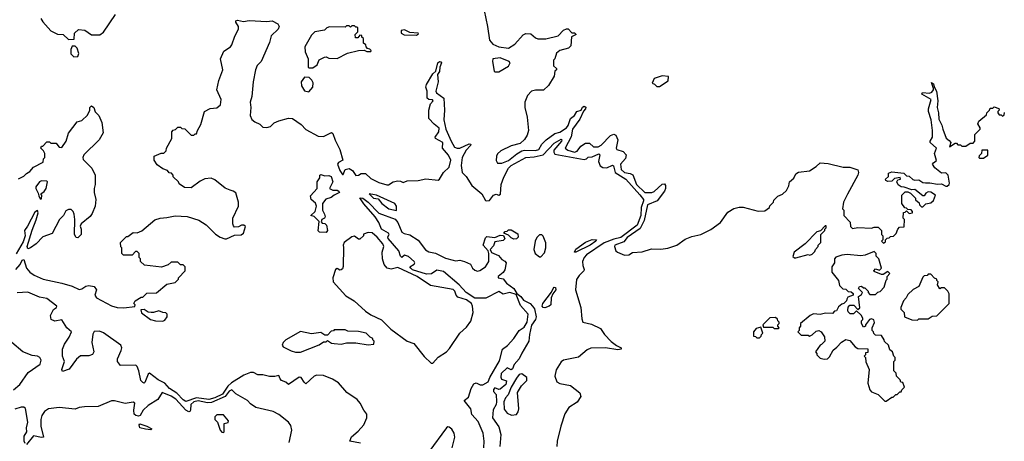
# Model space of a CAD drawing. Extents: x 2380107 to 2585170, y 384273 to 546161.
# Tile 139 of 256: x 2464104 to 2471399, y 505134 to 508255. Entities that reach past the tile are written whole.
import ezdxf

# ---------------------------------------------------------------- set-up
doc = ezdxf.new("R2010")
doc.units = 0

msp = doc.modelspace()

# ---------------------------------------------------------------- linework, layer by layer
at = {"layer": '0CON05XD'}
for points in [[(2464260, 508265), (2464275, 508240), (2464335, 508172.5), (2464385, 508147.5), (2464427, 508147), (2464465, 508110), (2464508.3, 508111.7), (2464510, 508155), (2464538.3, 508181.7), (2464587, 508177), (2464635, 508142.5), (2464696.4, 508143.6), (2464725, 508163.3), (2464812.5, 508295)], [(2467544.1, 508324.1), (2467570, 508205), (2467583.8, 508105), (2467608.8, 508075), (2467655, 508054.5), (2467726, 508044), (2467772.5, 508075), (2467835, 508142.5), (2467855, 508152.5), (2467891.7, 508151.7), (2467925, 508120), (2467943, 508113), (2468003, 508113), (2468092.5, 508135), (2468132.6, 508177.4), (2468155, 508188.6), (2468166.9, 508186.9), (2468195, 508157.5), (2468215, 508158), (2468227.5, 508145), (2468191.7, 508128.3), (2468187, 508063), (2468170, 508045), (2468105, 508027.5), (2468081.7, 508008.3), (2468070, 507965), (2468060, 507955), (2468060, 507915), (2468080, 507895), (2468080, 507885), (2468070, 507875), (2468063.6, 507836.4), (2468023, 507767), (2467985, 507732.5), (2467925, 507733.3), (2467895, 507726.7), (2467866.7, 507695), (2467847.5, 507645), (2467846.7, 507605), (2467863, 507533), (2467873.3, 507435), (2467865, 507400), (2467845, 507367.5), (2467811.7, 507338.3), (2467745, 507322.5), (2467667.5, 507285), (2467645, 507262.5), (2467636.7, 507245), (2467633.9, 507213.9), (2467645, 507192.5), (2467675, 507193.3), (2467725, 507214), (2467786.7, 507263.3), (2467825, 507283.3), (2467845, 507290), (2467925, 507286.2), (2467950, 507295), (2467973.3, 507335), (2468004.3, 507365.7), (2468067.8, 507412.2), (2468105, 507423.8), (2468155.4, 507455), (2468167.4, 507472.6), (2468185.5, 507525), (2468213.6, 507545), (2468232.2, 507575), (2468264.6, 507585.4), (2468275, 507608), (2468285, 507614.2), (2468297.3, 507607.3), (2468296.7, 507595), (2468280.7, 507579.3), (2468255, 507519.4), (2468200, 507445), (2468190.8, 507389.1), (2468146, 507305), (2468165, 507289.4), (2468215, 507275.7), (2468235, 507280.8), (2468260.5, 507319.5), (2468295, 507341.8), (2468325, 507341.1), (2468355, 507314.7), (2468390, 507315), (2468413.3, 507326.7), (2468480.9, 507399.1), (2468505, 507407.3), (2468520.7, 507400.7), (2468536.2, 507365), (2468524.3, 507305), (2468528, 507295), (2468575, 507280.4), (2468598.4, 507255), (2468593.3, 507226.7), (2468554.7, 507185), (2468559.6, 507145), (2468584.4, 507125), (2468627.7, 507117.7), (2468646.6, 507106.6), (2468674.1, 507035), (2468735, 506974.7), (2468787.5, 506975), (2468805, 506983.4), (2468865, 507037.3), (2468880.8, 507040.8), (2468888.7, 507028.7), (2468889.3, 507005), (2468880.9, 506985), (2468826.5, 506913.5), (2468756.2, 506885), (2468730.6, 506769.4), (2468700.6, 506709.4), (2468605, 506641.9), (2468579.1, 506610.9), (2468512.5, 506585), (2468510, 506575), (2468520, 506545), (2468533, 506533), (2468585, 506512.5), (2468617.5, 506515), (2468645, 506532.5), (2468715, 506537.5), (2468785, 506560), (2468855, 506556.7), (2468905, 506563.8), (2468973.6, 506586.4), (2469035, 506630), (2469085, 506650), (2469150, 506665), (2469225, 506702.5), (2469296.4, 506753.6), (2469350.7, 506829.3), (2469395, 506857.5), (2469435, 506867.5), (2469465, 506867.5), (2469575, 506837.5), (2469625, 506840), (2469660, 506865), (2469661.7, 506878.3), (2469690, 506905), (2469691.7, 506918.3), (2469721.7, 506948.3), (2469755, 506963.3), (2469785, 506990), (2469803.8, 507025), (2469807.5, 507055), (2469838.8, 507081.2), (2469855, 507114), (2469875, 507126), (2469955, 507137.5), (2470005, 507167.5), (2470033.6, 507196.4), (2470095, 507191.2), (2470205, 507163.3), (2470255, 507163.8), (2470313, 507143), (2470320, 507125), (2470313.3, 507105), (2470237, 506963), (2470207.5, 506905), (2470200, 506855), (2470210, 506845), (2470210, 506805), (2470257, 506757), (2470260, 506725), (2470275, 506710), (2470315, 506717.5), (2470415, 506712.5), (2470435, 506720), (2470465, 506720), (2470490, 506695), (2470490, 506665), (2470500, 506655), (2470500, 506625), (2470490, 506615), (2470505, 506600), (2470518.3, 506611.7), (2470520, 506625), (2470531.7, 506638.3), (2470545, 506640), (2470555, 506650), (2470578.3, 506651.7), (2470598.3, 506671.7), (2470610, 506705), (2470621.7, 506718.3), (2470658.3, 506721.7), (2470660, 506775), (2470650, 506785), (2470651.7, 506828.3), (2470665, 506830), (2470675, 506840), (2470695, 506820), (2470720, 506825), (2470720, 506835), (2470708.3, 506848.3), (2470685, 506850), (2470675, 506860), (2470661.7, 506861.7), (2470640, 506895), (2470640, 506955), (2470665, 506980), (2470685, 506980), (2470705, 506970), (2470740, 506935), (2470741.7, 506921.7), (2470768.3, 506898.3), (2470770, 506885), (2470785, 506870), (2470795, 506870), (2470818.3, 506891.7), (2470855, 506900), (2470873.6, 506916.4), (2470890, 506955), (2470855, 506978.8), (2470835, 506981.2), (2470818.3, 506971.7), (2470805, 506950), (2470795, 506950), (2470737, 506997), (2470715, 506996.7), (2470656.4, 507016.4), (2470635, 507016.7), (2470612.3, 507032.3), (2470602.5, 507055), (2470610, 507070), (2470630, 507075), (2470627, 507087), (2470585, 507080), (2470565, 507060), (2470535, 507056.7), (2470522.5, 507065), (2470520, 507075), (2470540, 507095), (2470541.7, 507118.3), (2470565, 507128.8), (2470655, 507120), (2470675, 507100), (2470695, 507096.7), (2470721.2, 507071.2), (2470735, 507066.7), (2470765, 507068.8), (2470795, 507050), (2470815, 507046.7), (2470847.7, 507047.7), (2470905, 507037.5), (2470935, 507040), (2470965, 507022.5), (2470975, 507022.5), (2470990, 507035), (2470992.5, 507045), (2470983.3, 507105), (2470965, 507122.5), (2470935, 507120), (2470885, 507157.5), (2470867.5, 507185), (2470873.6, 507196.4), (2470897, 507213), (2470882.5, 507265), (2470897.5, 507305), (2470850, 507345), (2470850, 507355), (2470867.5, 507385), (2470867.5, 507435), (2470856.7, 507515), (2470837.5, 507575), (2470837.5, 507595), (2470856.7, 507665), (2470787.5, 507705), (2470794.1, 507715.9), (2470845, 507711.2), (2470861.7, 507718.3), (2470873.3, 507735), (2470873.3, 507745), (2470860, 507790), (2470875, 507780), (2470878.3, 507758.3), (2470896.2, 507725), (2470905.8, 507655), (2470901.2, 507605), (2470912, 507565), (2470915, 507520), (2470937.5, 507475), (2470942.5, 507445), (2470968.3, 507378.3), (2470991.7, 507361.7), (2471002.5, 507345), (2470993, 507313), (2471035, 507340), (2471045, 507340), (2471055, 507330), (2471075, 507330), (2471085, 507320), (2471115, 507320), (2471145, 507340), (2471168.3, 507341.7), (2471180, 507355), (2471180, 507405), (2471220, 507445), (2471220, 507455), (2471202.5, 507485), (2471210, 507505), (2471268.3, 507551.7), (2471270, 507565), (2471290, 507585), (2471295, 507600), (2471315, 507600), (2471325, 507610), (2471358.3, 507598.3), (2471360, 507585), (2471350, 507575), (2471350, 507565), (2471361.7, 507551.7), (2471375, 507550), (2471385, 507540), (2471398.3, 507551.7), (2471401.7, 507568.3)], [(2465662.3, 506992.3), (2465625, 507008), (2465549.1, 507069.1), (2465521.7, 507081.7), (2465475, 507076.2), (2465440.5, 507059.5), (2465375, 507010), (2465325, 507012.5), (2465285, 507040), (2465280, 507055), (2465241.7, 507091.7), (2465240, 507105), (2465228.3, 507118.3), (2465211.7, 507121.7), (2465198.3, 507138.3), (2465165, 507150), (2465121.7, 507181.7), (2465100, 507215), (2465100, 507245), (2465153, 507267), (2465171.7, 507268.3), (2465190, 507285), (2465192.5, 507305), (2465230, 507375), (2465230, 507425), (2465241.7, 507438.3), (2465258.3, 507441.7), (2465275, 507460), (2465295, 507460), (2465305, 507450), (2465328.3, 507448.3), (2465375, 507400), (2465395, 507400), (2465405, 507410), (2465415, 507410), (2465420, 507435), (2465445, 507480), (2465472.5, 507575), (2465515, 507596.7), (2465565, 507602.2), (2465591.1, 507625), (2465596.4, 507665), (2465564, 507736), (2465578.8, 507805), (2465608.6, 507885), (2465592.5, 507965), (2465617, 508023), (2465665, 508053.8), (2465675, 508068.8), (2465697.3, 508132.7), (2465724, 508185), (2465725.8, 508205), (2465705.9, 508235.9), (2465704.2, 508245.8), (2465717.3, 508252.7), (2465762.9, 508242.9), (2465805, 508248.8), (2465935, 508241.5), (2465975, 508247.9), (2466015.2, 508225.2), (2466026, 508205), (2466018, 508185), (2465967.3, 508135), (2465955, 508086), (2465892.9, 507945), (2465862.9, 507917.1), (2465851.3, 507885), (2465834.6, 507795.4), (2465823.4, 507686.6), (2465811.8, 507645), (2465817.3, 507605), (2465811.9, 507545), (2465825, 507516.7), (2465845, 507500), (2465883, 507483), (2465905, 507460), (2465935, 507456.2), (2465963.3, 507465), (2465989.3, 507490.7), (2466025, 507506.7), (2466095, 507526.7), (2466125, 507523.3), (2466190.5, 507480.5), (2466225, 507443.3), (2466314.1, 507394.1), (2466355, 507390), (2466388.3, 507408.3), (2466415, 507420), (2466425, 507412.5), (2466442.3, 507362.3), (2466476.2, 507295), (2466498.8, 507215), (2466465, 507198), (2466458.6, 507185), (2466475, 507138), (2466495, 507110), (2466500, 507110), (2466514.5, 507145.5), (2466545, 507153.1), (2466568.7, 507138.7), (2466595, 507102.5), (2466615, 507103.3), (2466635, 507116.7), (2466665, 507116.7), (2466705, 507078.8), (2466765, 507048.8), (2466825, 507032.5), (2466836.7, 507033.3), (2466870, 507055), (2466905, 507061.2), (2466925, 507060), (2466945, 507050), (2466975, 507063.3), (2467055, 507065.6), (2467113.3, 507076.7), (2467203.3, 507066.7), (2467215.2, 507074.8), (2467245, 507124.6), (2467286, 507164), (2467297.8, 507215), (2467282.1, 507252.1), (2467236.4, 507305), (2467238.6, 507345), (2467185.4, 507375.4), (2467181.9, 507385), (2467210.4, 507425), (2467213, 507453), (2467175, 507481.1), (2467136.4, 507525), (2467134.4, 507585.6), (2467148.3, 507631.7), (2467167.5, 507655), (2467161.7, 507661.7), (2467135, 507663.3), (2467124.1, 507674.1), (2467123.8, 507725), (2467114.2, 507755), (2467117.5, 507775), (2467164.5, 507855.5), (2467186.2, 507873.8), (2467200.8, 507935), (2467215, 507946), (2467225, 507943.3), (2467230, 507935), (2467215.6, 507905), (2467215, 507872.5), (2467200.5, 507849.5), (2467204, 507795), (2467187, 507727), (2467192.5, 507715), (2467246.7, 507675), (2467251.2, 507585), (2467246.7, 507515), (2467262, 507445), (2467300, 507355), (2467325, 507312.5), (2467345, 507303.8), (2467365, 507304.2), (2467435, 507336.2), (2467446, 507335), (2467445, 507323.3), (2467411.3, 507288.7), (2467382.9, 507235), (2467373.8, 507175), (2467383.3, 507125), (2467412.5, 507095), (2467455, 507027.5), (2467527.5, 506965), (2467555, 506917.5), (2467563.3, 506913.3), (2467585, 506917.5), (2467613.4, 506956.6), (2467635, 506964.3), (2467655, 506956.7), (2467666.6, 506963.4), (2467672.4, 507035), (2467690.9, 507089.1), (2467725.6, 507155), (2467744.8, 507175), (2467855, 507234.2), (2467915, 507239.9), (2467981.5, 507255), (2468065, 507340.3), (2468115, 507371.4), (2468120.6, 507365), (2468118.2, 507355), (2468061.8, 507288.2), (2468060.5, 507275), (2468070, 507260), (2468285, 507220), (2468302.9, 507225), (2468315, 507238), (2468345, 507240), (2468395, 507262.9), (2468402.9, 507255), (2468392.7, 507205), (2468405, 507172.9), (2468425, 507161.2), (2468455, 507158.7), (2468495, 507179.4), (2468504.5, 507174.5), (2468515.3, 507125), (2468594.6, 507075), (2468697.7, 506957.7), (2468725.4, 506925), (2468725.3, 506915.3), (2468709.4, 506865), (2468705.7, 506805), (2468678.3, 506735), (2468558, 506642), (2468505, 506629.9), (2468435, 506602.4), (2468303.7, 506515), (2468286.2, 506495), (2468273.5, 506465), (2468275.8, 506435.8), (2468286.7, 506405), (2468283.3, 506395), (2468248.8, 506361.2), (2468228.6, 506331.4), (2468222.5, 506255), (2468262.5, 506125), (2468269.3, 506039.3), (2468277.5, 506015), (2468341.7, 506001.7), (2468408.3, 505968.3), (2468436.7, 505925), (2468485, 505873.3), (2468525, 505842.5), (2468560, 505825), (2468560, 505815), (2468535, 505810), (2468443.9, 505826.1), (2468335, 505823.3), (2468309.3, 505810.7), (2468243.9, 505756.1), (2468132.5, 505735), (2468115, 505722.5), (2468078.3, 505661.7), (2468068.8, 505615), (2468083.3, 505575), (2468105, 505561.2), (2468185, 505546.7), (2468253, 505493), (2468262.5, 505465), (2468235, 505422.5), (2468172.5, 505385), (2468144.1, 505335.9), (2468113.3, 505245), (2468086.2, 505135), (2468082.5, 505095)], [(2466275, 507900), (2466308.3, 507921.7), (2466321.7, 507958.3), (2466363, 507977), (2466375, 507980), (2466395, 507970), (2466455, 507967.5), (2466533, 508007), (2466615, 508027.5), (2466655, 508030), (2466675, 508020), (2466705, 508020), (2466707, 508027), (2466698.3, 508038.3), (2466681.7, 508041.7), (2466670, 508055), (2466668.3, 508068.3), (2466651.7, 508081.7), (2466650, 508115), (2466640, 508125), (2466638.3, 508138.3), (2466625, 508140), (2466608.3, 508121.7), (2466591.7, 508121.7), (2466590, 508145), (2466610, 508165), (2466610, 508195), (2466605, 508200), (2466595, 508200), (2466585, 508210), (2466565, 508210), (2466555, 508200), (2466545, 508210), (2466525, 508210), (2466515, 508200), (2466398.3, 508201.7), (2466380, 508195), (2466361.7, 508178.3), (2466290, 508165), (2466265, 508140), (2466217.5, 508055), (2466218.3, 508018.3), (2466240, 507965), (2466240, 507905), (2466245, 507900), (2466275, 507900)], [(2467045, 508140), (2467058.3, 508151.7), (2467055, 508156.7), (2466995, 508160), (2466955, 508180), (2466930, 508175), (2466930, 508155), (2466953, 508143), (2467045, 508140)], [(2464505, 507980), (2464535, 507982.5), (2464542.5, 508005), (2464530, 508045), (2464515, 508060), (2464491.7, 508058.3), (2464482.5, 508035), (2464483, 508003), (2464505, 507980)], [(2467655, 507870), (2467725, 507912.5), (2467736.7, 507935), (2467730, 507945), (2467665, 507973.1), (2467610, 507965), (2467607.5, 507945), (2467620, 507875), (2467625, 507870), (2467655, 507870)], [(2468845, 507760), (2468908.3, 507801.7), (2468910, 507835), (2468865, 507840), (2468805, 507820), (2468790, 507785), (2468808.3, 507778.3), (2468825, 507760), (2468845, 507760)], [(2466245, 507722.5), (2466276.7, 507755), (2466277, 507787), (2466268.3, 507808.3), (2466248.3, 507828.3), (2466215, 507830), (2466190, 507795), (2466192.5, 507765), (2466215, 507727.5), (2466245, 507722.5)], [(2464095, 507077.5), (2464135, 507097.5), (2464155, 507117.5), (2464179.3, 507130.7), (2464207, 507163), (2464278.3, 507201.7), (2464280, 507225), (2464290, 507235), (2464290, 507265), (2464280, 507285), (2464260, 507305), (2464265, 507320), (2464275, 507320), (2464305, 507350), (2464325, 507350), (2464335, 507340), (2464375, 507340), (2464387.5, 507325), (2464395, 507312.5), (2464415, 507310), (2464448.8, 507355), (2464465.9, 507414.1), (2464530.7, 507499.3), (2464565, 507510), (2464605, 507547.5), (2464623.3, 507585), (2464624.1, 507605.9), (2464635, 507617.5), (2464652.5, 507605), (2464663, 507573), (2464690, 507545), (2464712.5, 507495), (2464721.7, 507418.3), (2464693, 507367), (2464580, 507255), (2464572.5, 507235), (2464575, 507220), (2464637.5, 507155), (2464662.5, 507105), (2464662.5, 507035), (2464656.7, 507005), (2464656.7, 506975), (2464667.5, 506925), (2464662.5, 506875), (2464640.7, 506819.3), (2464625, 506797.5), (2464560, 506745), (2464552.5, 506727.5), (2464560, 506705), (2464560, 506665), (2464535, 506640), (2464521.7, 506641.7), (2464510, 506665), (2464512.5, 506775), (2464507.5, 506815), (2464500, 506835), (2464485, 506850), (2464465, 506850), (2464445, 506840), (2464427.5, 506805), (2464397.5, 506775), (2464345, 506672.5), (2464275, 506647.5), (2464226.7, 506595), (2464185, 506566.7), (2464165, 506560), (2464160, 506575), (2464196.2, 506696.2), (2464227, 506773), (2464240, 506825), (2464235, 506842.5), (2464215, 506830), (2464162.7, 506727.3), (2464139.1, 506695), (2464144.7, 506655), (2464128.9, 506611.1), (2464077.1, 506522.9)], [(2471245, 507230), (2471278.3, 507251.7), (2471278.3, 507288.3), (2471231.7, 507288.3), (2471230, 507265), (2471211.7, 507248.3), (2471210, 507235), (2471215, 507230), (2471245, 507230)], [(2466375, 506680), (2466325, 506683.3), (2466315, 506692.5), (2466321.7, 506761.7), (2466285, 506797.5), (2466260, 506805), (2466293.3, 506835), (2466303.8, 506875), (2466296, 506896), (2466262.5, 506925), (2466258.3, 506951.7), (2466307.5, 507005), (2466308, 507055), (2466328.8, 507085), (2466327.5, 507105), (2466335, 507110), (2466365, 507099.4), (2466395, 507101.1), (2466412, 507095), (2466424.2, 507055), (2466400, 507005), (2466423.6, 506993.6), (2466455, 506993.3), (2466468.8, 506985), (2466472.5, 506975), (2466433.1, 506956.9), (2466411.7, 506938.3), (2466372.7, 506927.3), (2466347.5, 506895), (2466348, 506845), (2466363.3, 506815), (2466366.2, 506795), (2466363, 506787), (2466343.6, 506776.4), (2466338.3, 506758.3), (2466345, 506750), (2466365, 506747.5), (2466376, 506735), (2466383.3, 506695), (2466375, 506680)], [(2464265, 506930), (2464266.7, 506956.7), (2464260, 506965), (2464285, 506983.3), (2464298.8, 507005), (2464310, 507055), (2464305, 507060), (2464265, 507062.5), (2464250, 507055), (2464223, 507017), (2464222.5, 507005), (2464241.7, 506971.7), (2464245, 506950), (2464255, 506930), (2464265, 506930)], [(2464074.3, 506405), (2464108.3, 506441.7), (2464123.3, 506475), (2464135, 506480), (2464153.3, 506415), (2464178.8, 506385), (2464211.2, 506365), (2464278.8, 506335), (2464415, 506305.4), (2464492.3, 506282.3), (2464545, 506258.9), (2464565, 506261.4), (2464595, 506282.5), (2464615, 506288), (2464655, 506278.8), (2464673.3, 506255), (2464660, 506215), (2464673.8, 506195), (2464785, 506136.7), (2464825, 506124.2), (2464875, 506121.2), (2464957, 506133), (2464960, 506145), (2464950, 506155), (2464960, 506175), (2465005, 506200), (2465015, 506200), (2465045, 506230), (2465117, 506233), (2465193, 506297), (2465255, 506310), (2465280, 506335), (2465280, 506345), (2465330, 506395), (2465330, 506425), (2465315, 506440), (2465295, 506440), (2465275, 506460), (2465225, 506460), (2465205, 506440), (2465155, 506422.5), (2465028.3, 506438.3), (2465000, 506465), (2465000, 506485), (2464990, 506495), (2464990, 506525), (2464975, 506540), (2464961.7, 506538.3), (2464937, 506513), (2464871.7, 506511.7), (2464860, 506525), (2464860, 506565), (2464853, 506573), (2464850, 506605), (2464895, 506650), (2464905, 506650), (2464945, 506680), (2464975, 506677.5), (2465008.3, 506691.7), (2465105, 506773.3), (2465143.6, 506786.4), (2465195, 506790), (2465256.4, 506803.6), (2465345, 506798.8), (2465431.7, 506771.7), (2465485.9, 506735.9), (2465555, 506667.5), (2465590, 506645), (2465623.6, 506633.6), (2465636.4, 506633.6), (2465695, 506660), (2465745, 506662), (2465761.2, 506675), (2465776.7, 506725), (2465765, 506733.3), (2465747, 506733), (2465725, 506722.5), (2465695, 506720), (2465688.3, 506728.3), (2465682.5, 506745), (2465683.3, 506785), (2465724, 506875), (2465726, 506905), (2465705, 506972.5), (2465685, 506986.2), (2465662.3, 506992.3)], [(2466895, 506842.5), (2466896.7, 506875), (2466882.5, 506895), (2466746.4, 506956.4), (2466693, 506967), (2466725, 506933.1), (2466758.8, 506928.8), (2466788, 506895), (2466838.8, 506855), (2466895, 506842.5)], [(2467543.3, 505085), (2467546, 505135), (2467537.8, 505195), (2467499.8, 505279.8), (2467455, 505331.2), (2467447.5, 505375), (2467397.5, 505435), (2467428.8, 505461.2), (2467449.5, 505525), (2467469.8, 505560.2), (2467485, 505565.5), (2467515, 505552), (2467535, 505551.2), (2467575, 505573.1), (2467587.9, 505605), (2467659.7, 505730.3), (2467681.8, 505815), (2467717.1, 505842.9), (2467765.6, 505894.4), (2467804.5, 505955), (2467841.2, 505978.8), (2467863.3, 506015), (2467871.2, 506075), (2467815, 506139.5), (2467781.4, 506221.4), (2467735, 506235.3), (2467685, 506222.9), (2467655, 506242), (2467557, 506193), (2467475, 506193.3), (2467411.2, 506235), (2467361.2, 506291.2), (2467245, 506390), (2467195, 506400), (2467155, 506374.6), (2467118, 506372), (2467015, 506403.8), (2467000.9, 506415), (2466994.3, 506425.7), (2467026.7, 506445), (2467032.5, 506455), (2467027.5, 506465), (2466985, 506501.9), (2466955, 506511.4), (2466935, 506494), (2466925, 506503.8), (2466913.5, 506545), (2466833.6, 506635), (2466831.7, 506648.3), (2466841.2, 506665), (2466836.7, 506675), (2466785.6, 506705.6), (2466765, 506753.3), (2466736.6, 506796.6), (2466652.6, 506892.6), (2466623.6, 506936.4), (2466645, 506933.8), (2466686.2, 506905), (2466763.8, 506823.8), (2466885, 506778.5), (2466905, 506753.1), (2466935, 506683.1), (2466952.2, 506672.2), (2466995, 506662.5), (2467055, 506623.8), (2467110.2, 506550.2), (2467135, 506537.1), (2467185, 506526), (2467258.5, 506488.5), (2467315.8, 506475.8), (2467335, 506470), (2467366.1, 506473.9), (2467400, 506465), (2467443.3, 506445), (2467460, 506415), (2467475, 506402), (2467495, 506394), (2467512.7, 506397.3), (2467554.5, 506425.5), (2467580.8, 506465), (2467580, 506525), (2467573.9, 506543.9), (2467536.7, 506585), (2467555, 506640), (2467565, 506650), (2467625, 506642.5), (2467665, 506660), (2467688.3, 506658.3), (2467698.3, 506631.7), (2467685, 506620), (2467625, 506610), (2467615, 506580), (2467590, 506555), (2467600.7, 506530.7), (2467650.5, 506510.5), (2467675, 506478.8), (2467697.9, 506467.9), (2467707.5, 506455), (2467697.4, 506402.6), (2467685, 506382.5), (2467650, 506355), (2467650, 506345), (2467685, 506335.7), (2467710, 506305), (2467764.4, 506265), (2467787.9, 506227.9), (2467816.9, 506205), (2467837.9, 506177.9), (2467885, 506153.3), (2467904.4, 506135), (2467917.5, 506115), (2467931.5, 506055), (2467926.5, 506035), (2467897.1, 505992.9), (2467880.7, 505925), (2467876.4, 505875), (2467823.9, 505786.1), (2467805.3, 505745), (2467767.9, 505702.1), (2467755, 505670), (2467745, 505663.8), (2467715, 505676.7), (2467670.6, 505635), (2467667.7, 505607.7), (2467672.7, 505592.7), (2467711.7, 505581.7), (2467705, 505554.4), (2467665, 505520), (2467655, 505517.5), (2467625, 505528.8), (2467613.2, 505516.8), (2467615, 505502.5), (2467635, 505480), (2467637.2, 505425), (2467633.5, 505405), (2467612.4, 505367.6), (2467606.8, 505306.8), (2467655, 505240), (2467669.6, 505185), (2467661.8, 505095)], [(2467151.7, 505711.7), (2467165, 505713.3), (2467205, 505756.2), (2467265, 505796.7), (2467289.5, 505820.5), (2467365.9, 505934.1), (2467415, 505980), (2467446.6, 506023.4), (2467463, 506087), (2467458.9, 506135), (2467450.9, 506155), (2467415, 506182.3), (2467350, 506200), (2467337.3, 506215), (2467327.1, 506245), (2467315, 506256.8), (2467146.4, 506286.4), (2467049.4, 506355), (2466905, 506421.2), (2466855, 506407.5), (2466827.5, 506415), (2466805, 506442.5), (2466791.2, 506485), (2466790, 506535), (2466802, 506575), (2466794.4, 506595), (2466752.9, 506645), (2466715, 506676.9), (2466685, 506679.4), (2466651.7, 506668.3), (2466650, 506655), (2466625, 506630), (2466615, 506630), (2466585, 506652.5), (2466565, 506648), (2466508.8, 506605), (2466500.9, 506585), (2466502, 506568), (2466501.7, 506428.3), (2466495, 506410), (2466485, 506402.5), (2466475, 506400), (2466455, 506412.5), (2466443.8, 506405), (2466423.3, 506345), (2466427.5, 506315), (2466520.5, 506210.5), (2466582.5, 506175), (2466665, 506096.7), (2466705, 506070), (2466783.6, 506033.6), (2466852.5, 505965), (2466975, 505876.2), (2467025, 505856.7), (2467100.5, 505760.5), (2467151.7, 505711.7)], [(2467765, 506630), (2467745, 506640), (2467725, 506660), (2467690, 506675), (2467701.7, 506688.3), (2467715, 506690), (2467725, 506700), (2467745, 506700), (2467795, 506670), (2467796.7, 506645), (2467785, 506632.5), (2467765, 506630)], [(2469855, 506492.5), (2469945, 506517.5), (2469957, 506513), (2469975, 506520), (2469995, 506540), (2470000, 506555), (2470020, 506575), (2470020, 506585), (2470040, 506605), (2470040, 506665), (2470070, 506695), (2470070, 506705), (2470080, 506715), (2470078.3, 506728.3), (2470071.7, 506728.3), (2470038.3, 506691.7), (2470010, 506685), (2469923.9, 506596.1), (2469842.5, 506535), (2469833, 506503), (2469845, 506492.5), (2469855, 506492.5)], [(2467965, 506500), (2467991.7, 506528.3), (2468002.5, 506565), (2468003, 506603), (2467983, 506653), (2467971.7, 506661.7), (2467955, 506662.5), (2467935, 506642.5), (2467924, 506615), (2467913.8, 506555), (2467922.5, 506525), (2467955, 506500), (2467965, 506500)], [(2468225, 506533.3), (2468213.6, 506533.6), (2468225, 506556.7), (2468295, 506608.8), (2468345, 506628.8), (2468377.5, 506625), (2468372.5, 506615), (2468330, 506585), (2468225, 506533.3)], [(2470525, 505430), (2470565, 505460), (2470575, 505460), (2470595, 505480), (2470605, 505480), (2470625, 505500), (2470635, 505500), (2470640, 505515), (2470660, 505535), (2470648.3, 505568.3), (2470631.7, 505571.7), (2470628.3, 505588.3), (2470600, 505615), (2470598.3, 505638.3), (2470580, 505655), (2470580, 505725), (2470590, 505735), (2470590, 505755), (2470580, 505765), (2470570, 505795), (2470551.7, 505811.7), (2470540, 505845), (2470511.7, 505871.7), (2470510, 505885), (2470488.3, 505918.3), (2470445, 505920), (2470431.7, 505931.7), (2470430, 505945), (2470420, 505955), (2470420, 505975), (2470436.4, 506013.6), (2470433, 506033), (2470415, 506040), (2470400, 506035), (2470370, 505995), (2470370, 505985), (2470355, 505980), (2470340, 506005), (2470340, 506025), (2470350, 506035), (2470350, 506045), (2470338.3, 506068.3), (2470305, 506100), (2470281.7, 506078.3), (2470258.3, 506078.3), (2470241.7, 506091.7), (2470240, 506105), (2470243, 506127), (2470255, 506142.5), (2470285, 506142.5), (2470315, 506110), (2470327.5, 506122.5), (2470320, 506205), (2470340, 506220), (2470347.5, 506235), (2470320, 506265), (2470325, 506280), (2470341.7, 506281.7), (2470355, 506270), (2470365, 506270), (2470390, 506245), (2470390, 506235), (2470401.7, 506221.7), (2470445, 506220), (2470463, 506237), (2470478.3, 506241.7), (2470510, 506275), (2470523, 506327), (2470530, 506335), (2470530, 506355), (2470550, 506375), (2470535, 506390), (2470501.7, 506368.3), (2470488.3, 506368.3), (2470435, 506390), (2470433, 506397), (2470445, 506410), (2470475, 506400), (2470490, 506415), (2470470, 506485), (2470450, 506505), (2470450, 506525), (2470435, 506540), (2470367, 506513), (2470335, 506507.5), (2470235, 506516.7), (2470195, 506512.5), (2470151.7, 506498.3), (2470140, 506485), (2470140, 506455), (2470120, 506425), (2470120, 506385), (2470170, 506325), (2470178.3, 506288.3), (2470201.7, 506261.7), (2470225, 506260), (2470241.7, 506241.7), (2470265, 506240), (2470278.3, 506228.3), (2470280, 506215), (2470240, 506200), (2470232.5, 506185), (2470230, 506175), (2470210, 506155), (2470195, 506150), (2470171.7, 506128.3), (2470155, 506100), (2470141.7, 506098.3), (2470125, 506080), (2470075, 506082.5), (2470035, 506072.5), (2469985, 506076.7), (2469960, 506065), (2469890, 506005), (2469890, 505985), (2469880, 505975), (2469880, 505955), (2469870, 505945), (2469895, 505920), (2469945, 505920), (2469955, 505912.5), (2469975, 505922.5), (2470005, 505950), (2470025, 505953.3), (2470042.5, 505945), (2470067, 505907), (2470070, 505875), (2470045, 505850), (2470033.6, 505846.4), (2470000, 505795), (2470010, 505785), (2470010, 505775), (2470035, 505750), (2470065, 505742.5), (2470090, 505745), (2470105, 505760), (2470130.7, 505809.3), (2470159.3, 505830.7), (2470191.7, 505868.3), (2470225, 505887.5), (2470255, 505880), (2470295, 505833.3), (2470315, 505820), (2470388.3, 505818.3), (2470388.3, 505791.7), (2470371.7, 505788.3), (2470370, 505775), (2470360, 505765), (2470370, 505755), (2470373, 505723), (2470397.5, 505665), (2470387.5, 505565), (2470402.5, 505515), (2470415, 505500), (2470465, 505480), (2470515, 505430), (2470525, 505430)], [(2470755, 506030), (2470765, 506040), (2470835, 506040), (2470865, 506060), (2470898.3, 506061.7), (2470990, 506155), (2470990, 506225), (2470980, 506245), (2470955, 506270), (2470935, 506270), (2470921.7, 506261.7), (2470903, 506293), (2470910, 506315), (2470900, 506325), (2470900, 506335), (2470881.7, 506341.7), (2470855, 506370), (2470835, 506370), (2470828.3, 506361.7), (2470805, 506360), (2470795, 506350), (2470765, 506280), (2470725, 506257.5), (2470685, 506220), (2470672.5, 506195), (2470652.5, 506175), (2470632.5, 506125), (2470633, 506113), (2470657, 506087), (2470660, 506055), (2470715, 506032.5), (2470755, 506030)], [(2466611.7, 505208.3), (2466654.1, 505255.9), (2466677, 505307), (2466676.7, 505335), (2466653.3, 505365), (2466627.5, 505415), (2466603, 505443), (2466527.5, 505495), (2466465.8, 505565.8), (2466422.7, 505592.7), (2466355, 505621.2), (2466306.4, 505623.6), (2466285, 505616.7), (2466225, 505560), (2466210.7, 505570.7), (2466190, 505605), (2466175, 505607.5), (2466095, 505553.3), (2466075, 505572.5), (2466042.5, 505585), (2466032.5, 505595), (2466025, 505620), (2465995, 505613.3), (2465955, 505614.3), (2465905, 505626.2), (2465867, 505627), (2465835, 505643.3), (2465815, 505644), (2465765, 505622.2), (2465673.2, 505566.8), (2465645, 505541.3), (2465606.3, 505483.7), (2465549.1, 505455), (2465505, 505442.2), (2465415, 505455.1), (2465335, 505427.2), (2465315, 505440), (2465269.1, 505489.1), (2465214.9, 505524.9), (2465179.3, 505565), (2465129.3, 505589.3), (2465065, 505639.4), (2465055, 505632), (2465030.3, 505569.7), (2465025, 505563.3), (2465015, 505568), (2465001.8, 505585), (2464986.7, 505656.7), (2464975, 505687.5), (2464965, 505696.7), (2464850, 505695), (2464827.5, 505725), (2464827.5, 505745), (2464856.7, 505806.7), (2464860, 505825), (2464852.5, 505845), (2464725, 505936.9), (2464695, 505948.2), (2464655, 505945.7), (2464645, 505927.5), (2464638.8, 505865), (2464652.5, 505795), (2464643, 505777), (2464615, 505767.5), (2464553.9, 505766.1), (2464525, 505742.5), (2464471.5, 505668.5), (2464420, 505650), (2464416.2, 505665), (2464436.7, 505725), (2464420, 505765), (2464421.2, 505815), (2464435, 505852.5), (2464470, 505905), (2464487.5, 505945), (2464453.6, 505973.6), (2464415, 506032.5), (2464365, 506023.3), (2464337.5, 506035), (2464332.5, 506065), (2464346.2, 506095), (2464355, 506110), (2464375.6, 506124.4), (2464378, 506135), (2464305, 506192.1), (2464250.3, 506200.3), (2464165, 506238.5), (2464085, 506234)], [(2467995, 506123.1), (2467983.6, 506123.6), (2467974.4, 506134.4), (2467980.8, 506155), (2468043, 506237), (2468056.2, 506265), (2468065, 506273.8), (2468075, 506272.5), (2468075.4, 506254.6), (2468053.6, 506226.4), (2468042, 506195), (2468038.6, 506145), (2468026, 506134), (2467995, 506123.1)], [(2465165, 506023.8), (2465179.3, 506030.7), (2465197.5, 506055), (2465197.5, 506075), (2465186.1, 506086.1), (2465165, 506087.5), (2465135, 506100), (2465095, 506086.7), (2465077, 506087), (2465055, 506090), (2465025, 506110), (2465001.7, 506108.3), (2465007.5, 506085), (2465073.3, 506035), (2465110, 506025), (2465165, 506023.8)], [(2469725, 505970), (2469730, 505975), (2469720, 505985), (2469720, 505995), (2469730, 506005), (2469730, 506015), (2469720, 506025), (2469718.3, 506038.3), (2469705, 506050), (2469663, 506047), (2469610, 505995), (2469615, 505980), (2469685, 505980), (2469695, 505970), (2469725, 505970)], [(2466147, 505793), (2466185, 505793.3), (2466321.7, 505848.3), (2466355, 505870), (2466375, 505870), (2466385, 505880), (2466415, 505860), (2466435, 505857.5), (2466485, 505853.3), (2466525, 505862.5), (2466595, 505862.5), (2466685, 505847.5), (2466728.3, 505851.7), (2466730, 505875), (2466720, 505885), (2466720, 505895), (2466700, 505905), (2466670, 505935), (2466615, 505947.5), (2466535, 505950), (2466515, 505960), (2466435, 505960), (2466428.3, 505951.7), (2466411.7, 505948.3), (2466385, 505920), (2466365, 505920), (2466335, 505940), (2466265, 505930), (2466185, 505945.6), (2466076.7, 505885), (2466056.7, 505865), (2466047.5, 505845), (2466055, 505832.5), (2466115, 505802.5), (2466147, 505793)], [(2469585, 505900), (2469598.3, 505911.7), (2469600, 505925), (2469610, 505935), (2469595, 505980), (2469561.7, 505968.3), (2469540, 505945), (2469541.7, 505911.7), (2469555, 505910), (2469565, 505900), (2469585, 505900)], [(2464056.7, 505515), (2464105.9, 505554.1), (2464166.1, 505643.9), (2464254.3, 505705.7), (2464264, 505735), (2464254.2, 505754.2), (2464235, 505764), (2464195, 505768), (2464125.8, 505795.8), (2464046.7, 505865)], [(2467747, 505327), (2467785, 505332.5), (2467797.7, 505352.3), (2467801.2, 505375), (2467793.3, 505495), (2467822.5, 505545), (2467862.5, 505585), (2467862.5, 505605), (2467825, 505633.3), (2467805, 505628), (2467785, 505600.8), (2467745, 505534.2), (2467723.1, 505476.9), (2467703.1, 505455), (2467690, 505425), (2467692.7, 505372.7), (2467715, 505342.5), (2467747, 505327)], [(2466099.2, 505125), (2466119.2, 505215), (2466111.7, 505251.7), (2466095.6, 505275.6), (2466025, 505331.2), (2465982.5, 505355), (2465853.3, 505385), (2465815, 505410), (2465792.5, 505435), (2465705, 505486.2), (2465675.4, 505515.4), (2465655, 505505.3), (2465625.1, 505464.9), (2465525, 505421.8), (2465495, 505418), (2465425, 505433.5), (2465394.2, 505425), (2465370.6, 505405), (2465369.7, 505365), (2465365.2, 505354.8), (2465356.9, 505353.1), (2465335, 505364.7), (2465261.5, 505445), (2465225, 505467.5), (2465160, 505495), (2465128, 505442), (2465055, 505399.1), (2465018.8, 505365), (2464995.2, 505324.8), (2464985, 505318.7), (2464964.4, 505324.4), (2464952.9, 505335), (2464949.6, 505365), (2464956.2, 505415), (2464945, 505422.5), (2464885, 505413.3), (2464805, 505433.8), (2464785, 505433.8), (2464685, 505392), (2464585, 505388.8), (2464545, 505383.3), (2464515, 505371.2), (2464395, 505383.8), (2464316.1, 505373.9), (2464286.7, 505355), (2464268.8, 505325), (2464260, 505295), (2464259.2, 505245), (2464281.2, 505165), (2464265, 505161.4), (2464206.7, 505173.3), (2464155, 505111.2)], [(2464145, 505116.2), (2464135.7, 505135.7), (2464138.1, 505171.9), (2464156.4, 505203.6), (2464153.1, 505233.1), (2464163.1, 505275), (2464145.8, 505375.8), (2464135.6, 505385.6), (2464115, 505385.8), (2464068.7, 505371.3)], [(2465615, 505200), (2465620, 505205), (2465620, 505265), (2465648.3, 505271.7), (2465650, 505285), (2465615, 505330), (2465565, 505330), (2465550, 505315), (2465550, 505295), (2465570, 505275), (2465590, 505215), (2465601.7, 505201.7), (2465615, 505200)], [(2465075, 505218.8), (2465035, 505222.5), (2464994.6, 505234.6), (2464989.5, 505255), (2464995, 505262.9), (2465045, 505246.8), (2465083.3, 505225), (2465075, 505218.8)], [(2466630, 505120), (2466550, 505135), (2466562.3, 505167.7), (2466611.7, 505208.3)], [(2467307.5, 505085), (2467328.8, 505165), (2467323.9, 505193.9), (2467305, 505223.3), (2467285, 505238.8), (2467275, 505240), (2467265, 505232.5), (2467134.2, 505055.8)]]:
    msp.add_lwpolyline(points, dxfattribs=at)

doc.saveas('drawing.dxf')
